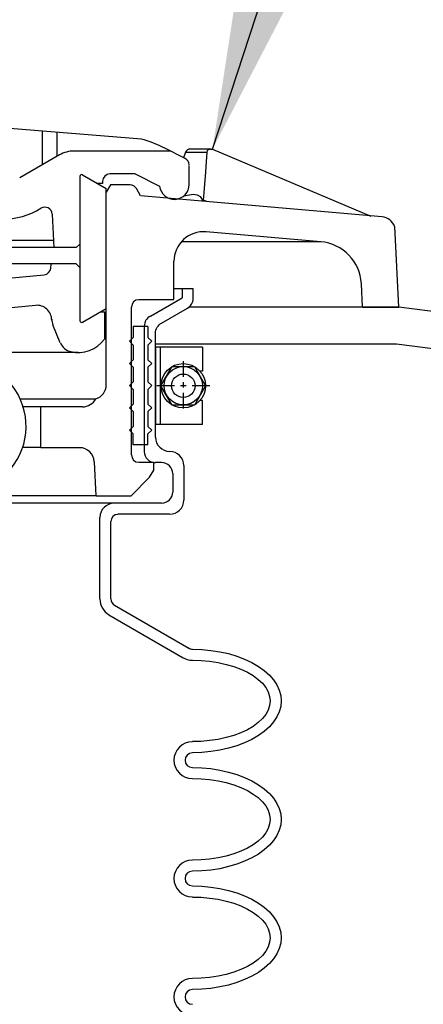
# Model space of a CAD drawing. Extents: x 2893 to 4079, y -406 to 622.
# Tile 48 of 53: x 3491.12 to 3494.53, y 496.59 to 504.91. Entities that reach past the tile are written whole.
import ezdxf

# ---------------------------------------------------------------- set-up
doc = ezdxf.new("R2010")
doc.units = 0
doc.header["$MEASUREMENT"] = 0
for name, color, linetype in [('SPILL-BUCKET', 1, 'CONTINUOUS'), ('TANK-SLAB', 6, 'CONTINUOUS'), ('TEXT', 3, 'CONTINUOUS')]:
    doc.layers.add(name, color=color, linetype=linetype)
doc.styles.add('SIMPLEX', font='simplex')
doc.dimstyles.new('DIM48', dxfattribs={"dimscale": 48, "dimtxt": 0.09375, "dimasz": 0.09375, "dimexe": 0.0625, "dimexo": 0.0625, "dimgap": 0.0625, "dimtad": 1, "dimdec": 4, "dimzin": 3, "dimdsep": 46, "dimlunit": 4, "dimtxsty": 'SIMPLEX', "dimcen": 0, "dimclrd": 3, "dimclre": 3, "dimclrt": 3, "dimadec": 0, "dimazin": 0, "dimtfac": 1, "dimtdec": 4, "dimtofl": 0, "dimtmove": 2, "dimatfit": 3, "dimfxl": 1, "dimfrac": 2, "dimtolj": 1, "dimtzin": 3, "dimarcsym": 0})

msp = doc.modelspace()

# ---------------------------------------------------------------- linework, layer by layer
at = {"layer": 'SPILL-BUCKET', "linetype": 'Continuous'}
for p, q in [((3492.14509, 503.90103), (3490.87102, 504.00231)), ((3491.30602, 503.96713), (3491.30602, 503.68246)), ((3491.43076, 503.95647), (3491.43076, 503.75389)), ((3491.45208, 503.76669), (3491.11731, 503.57265)), ((3492.38925, 503.79974), (3491.57682, 503.79974)), ((3492.51505, 503.73577), (3492.337, 503.82746)), ((3492.51825, 503.79014), (3492.50013, 503.74323)), ((3492.52465, 503.79974), (3492.51825, 503.79014)), ((3492.51825, 503.79014), (3492.70057, 503.79014)), ((3492.53531, 503.8104), (3492.52465, 503.79974)), ((3492.54704, 503.81573), (3492.53531, 503.8104)), ((3492.55663, 503.8168), (3492.54704, 503.81573)), ((3492.72829, 503.8168), (3492.55663, 503.8168)), ((3492.68777, 503.58544), (3492.70057, 503.79014)), ((3492.70057, 503.79014), (3492.70483, 503.804)), ((3492.70483, 503.804), (3492.71336, 503.81253)), ((3492.71336, 503.81253), (3492.72082, 503.81573)), ((3492.72082, 503.81573), (3492.72829, 503.8168)), ((3492.73362, 503.8168), (3492.72829, 503.8168)), ((3492.73362, 503.8168), (3492.74001, 503.8168)), ((3492.74001, 503.8168), (3492.74535, 503.81466)), ((3492.74535, 503.81466), (3494.08339, 503.24853)), ((3492.5481, 503.51614), (3492.5481, 503.6782)), ((3491.6248, 503.58544), (3491.6248, 502.36574)), ((3491.64826, 503.5993), (3491.84763, 503.48415)), ((3492.09285, 503.60676), (3491.87855, 503.60676)), ((3492.09285, 503.60676), (3492.29862, 503.50228)), ((3492.66858, 503.38393), (3492.68777, 503.58544)), ((3491.81671, 503.52573), (3491.77407, 503.52573)), ((3491.81671, 503.52573), (3491.77407, 503.52573)), ((3491.81671, 503.54492), (3491.81671, 503.52573)), ((3491.88388, 503.51294), (3491.84763, 503.4511)), ((3492.04914, 503.51294), (3491.88388, 503.51294)), ((3491.84763, 502.46809), (3491.84763, 503.48415)), ((3491.84763, 501.82413), (3491.84763, 503.4511)), ((3492.13869, 503.42125), (3492.10351, 503.48202)), ((3494.17934, 503.2432), (3492.13869, 503.42125)), ((3492.50439, 503.42125), (3492.58116, 503.43404)), ((3492.58116, 503.43404), (3492.61741, 503.42871)), ((3492.61741, 503.42871), (3492.64299, 503.41485)), ((3492.64299, 503.41485), (3492.66752, 503.3754)), ((3492.66858, 503.38393), (3492.66752, 503.3754)), ((3492.69737, 503.37221), (3492.66858, 503.38393)), ((3491.39131, 503.26665), (3491.40624, 502.98305)), ((3493.66225, 503.0321), (3492.69204, 503.11739)), ((3494.32114, 502.47875), (3494.28596, 503.16324)), ((3491.40304, 503.04489), (3489.17581, 503.04489)), ((3491.6248, 503.01397), (3491.59388, 502.98305)), ((3493.66225, 503.0321), (3492.48094, 503.0321)), ((3491.40304, 502.98305), (3487.44648, 502.98305)), ((3491.59388, 502.98305), (3491.40304, 502.98305)), ((3491.59388, 502.84765), (3487.42196, 502.84765)), ((3491.37852, 502.8082), (3491.38172, 502.84765)), ((3491.6248, 502.81566), (3491.59388, 502.84765)), ((3492.42016, 502.54379), (3492.42016, 502.86791)), ((3487.85056, 502.42331), (3491.32414, 502.75383)), ((3494.01409, 502.47875), (3494.00449, 502.67813)), ((3492.42016, 502.63868), (3492.58222, 502.63868)), ((3492.4884, 502.63868), (3492.4884, 502.55765)), ((3492.1227, 502.54379), (3492.42016, 502.54379)), ((3492.22186, 502.40306), (3492.4884, 502.55765)), ((3488.2685, 502.21115), (3491.25058, 502.49581)), ((3491.64826, 502.35295), (3491.84763, 502.46809)), ((3491.64826, 502.35295), (3491.80072, 502.44037)), ((3491.80072, 502.44037), (3491.83271, 502.44037)), ((3491.83271, 502.44037), (3491.83271, 502.21008)), ((3492.06086, 501.23027), (3492.06086, 502.48089)), ((3494.01409, 502.47875), (3494.11964, 502.47875)), ((3494.11964, 502.47875), (3494.32114, 502.47875)), ((3491.45955, 502.1781), (3491.39664, 502.33056)), ((3492.20053, 502.3167), (3492.07579, 502.3167)), ((3492.07579, 502.3167), (3492.07579, 502.22288)), ((3492.16961, 502.3199), (3492.16961, 501.26012)), ((3492.20053, 502.3167), (3492.20053, 502.22288)), ((3492.04487, 502.19196), (3492.07579, 502.22288)), ((3492.04487, 502.19196), (3492.07579, 502.15997)), ((3492.23252, 502.19196), (3492.20053, 502.22288)), ((3492.23252, 502.19196), (3492.20053, 502.15997)), ((3491.60988, 502.09707), (3488.05527, 502.09707)), ((3492.07579, 502.15997), (3492.07579, 502.03523)), ((3492.20053, 502.15997), (3492.20053, 502.03523)), ((3492.04487, 502.00431), (3492.07579, 502.03523)), ((3492.04487, 502.00431), (3492.07579, 501.97232)), ((3492.23252, 502.00431), (3492.20053, 502.03523)), ((3492.23252, 502.00431), (3492.20053, 501.97232)), ((3492.07579, 501.97232), (3492.07579, 501.84758)), ((3492.20053, 501.97232), (3492.20053, 501.84758)), ((3492.04487, 501.81666), (3492.07579, 501.84758)), ((3492.23252, 501.81666), (3492.20053, 501.84758)), ((3492.04487, 501.81666), (3492.07579, 501.78468)), ((3492.07579, 501.78468), (3492.07579, 501.65994)), ((3492.23252, 501.81666), (3492.20053, 501.78468)), ((3492.20053, 501.78468), (3492.20053, 501.65994)), ((3491.1205, 501.70472), (3491.76021, 501.70472)), ((3491.29429, 501.63648), (3491.14609, 501.63648)), ((3491.29429, 501.29318), (3491.29429, 501.63648)), ((3491.64826, 501.63648), (3491.29429, 501.63648)), ((3492.04487, 501.62902), (3492.07579, 501.65994)), ((3492.04487, 501.62902), (3492.07579, 501.59703)), ((3492.07579, 501.59703), (3492.07579, 501.47229)), ((3492.23252, 501.62902), (3492.20053, 501.65994)), ((3492.23252, 501.62902), (3492.20053, 501.59703)), ((3492.20053, 501.59703), (3492.20053, 501.47229)), ((3492.04487, 501.44137), (3492.07579, 501.47229)), ((3492.04487, 501.44137), (3492.07579, 501.40939)), ((3492.23252, 501.44137), (3492.20053, 501.47229)), ((3492.23252, 501.44137), (3492.20053, 501.40939)), ((3492.07579, 501.31556), (3492.07579, 501.40939)), ((3492.20053, 501.31556), (3492.20053, 501.40939)), ((3491.29429, 501.29318), (3491.14076, 501.29318)), ((3491.29429, 501.29318), (3491.62267, 501.29318)), ((3492.20053, 501.31556), (3492.07579, 501.31556)), ((3491.7634, 500.8859), (3491.74741, 501.17376)), ((3492.25064, 501.16737), (3492.1227, 501.16737)), ((3492.21439, 501.04156), (3492.25064, 501.1034)), ((3492.25064, 501.10553), (3492.25064, 501.16737)), ((3492.25064, 501.1034), (3492.25064, 501.10553)), ((3492.31568, 501.1663), (3492.26344, 501.1663)), ((3492.50332, 501.14071), (3492.50332, 500.84858)), ((3492.0598, 500.8859), (3492.21439, 501.04156)), ((3492.4095, 501.07248), (3492.4095, 500.91682)), ((3491.68877, 500.8859), (3480.95458, 500.8859)), ((3491.7634, 500.8859), (3486.32061, 500.8859)), ((3491.7634, 500.8859), (3492.0598, 500.8859)), ((3491.91373, 500.82299), (3490.54264, 500.82299)), ((3492.31568, 500.82299), (3491.91373, 500.82299)), ((3491.79326, 500.01377), (3491.79326, 500.70252)), ((3491.88708, 500.01377), (3491.88708, 500.6684)), ((3492.38391, 500.72917), (3491.94678, 500.72917)), ((3491.918, 499.9594), (3492.54491, 499.5969)), ((3491.87109, 499.87837), (3492.49799, 499.51587)), ((3492.57582, 499.58837), (3492.65472, 499.58624)), ((3492.65472, 499.58624), (3492.73255, 499.57877)), ((3492.73255, 499.57877), (3492.80825, 499.56705)), ((3492.80825, 499.56705), (3492.88182, 499.55105)), ((3492.88182, 499.55105), (3492.95112, 499.52973)), ((3492.95112, 499.52973), (3493.01722, 499.50521)), ((3493.01722, 499.50521), (3493.07799, 499.47642)), ((3492.57582, 499.49455), (3492.64939, 499.49242)), ((3492.64939, 499.49242), (3492.72189, 499.48602)), ((3492.72189, 499.48602), (3492.79332, 499.47536)), ((3492.79332, 499.47536), (3492.86049, 499.46043)), ((3492.86049, 499.46043), (3492.92553, 499.44231)), ((3492.92553, 499.44231), (3492.98523, 499.41991)), ((3492.98523, 499.41991), (3493.04067, 499.39433)), ((3493.07799, 499.47642), (3493.13343, 499.44337)), ((3493.13343, 499.44337), (3493.18354, 499.40819)), ((3493.04067, 499.39433), (3493.08972, 499.36554)), ((3493.08972, 499.36554), (3493.13236, 499.33356)), ((3493.18354, 499.40819), (3493.22619, 499.36981)), ((3493.22619, 499.36981), (3493.26137, 499.32929)), ((3493.13236, 499.33356), (3493.16755, 499.3005)), ((3493.16755, 499.3005), (3493.19634, 499.26425)), ((3493.19634, 499.26425), (3493.21659, 499.22694)), ((3493.26137, 499.32929), (3493.29016, 499.28664)), ((3493.29016, 499.28664), (3493.31041, 499.24187)), ((3493.21659, 499.22694), (3493.22832, 499.18962)), ((3493.22832, 499.18962), (3493.23258, 499.15124)), ((3493.31041, 499.24187), (3493.32214, 499.19709)), ((3493.32214, 499.19709), (3493.32641, 499.15124)), ((3493.22832, 499.11286), (3493.21659, 499.07448)), ((3493.23258, 499.15124), (3493.22832, 499.11286)), ((3493.32214, 499.1054), (3493.31041, 499.05955)), ((3493.32214, 499.1054), (3493.31041, 499.05955)), ((3493.32641, 499.15124), (3493.32214, 499.1054)), ((3493.32641, 499.15124), (3493.32214, 499.1054)), ((3493.19634, 499.03716), (3493.16755, 499.00198)), ((3493.21659, 499.07448), (3493.19634, 499.03716)), ((3493.29016, 499.01584), (3493.26137, 498.97319)), ((3493.29016, 499.01584), (3493.26137, 498.97319)), ((3493.31041, 499.05955), (3493.29016, 499.01584)), ((3493.31041, 499.05955), (3493.29016, 499.01584)), ((3493.08972, 498.93588), (3493.04067, 498.90815)), ((3493.13236, 498.96786), (3493.08972, 498.93588)), ((3493.16755, 499.00198), (3493.13236, 498.96786)), ((3493.22619, 498.93161), (3493.18354, 498.89323)), ((3493.22619, 498.93161), (3493.18354, 498.89323)), ((3493.26137, 498.97319), (3493.22619, 498.93161)), ((3493.26137, 498.97319), (3493.22619, 498.93161)), ((3492.86049, 498.84099), (3492.79332, 498.82606)), ((3492.92553, 498.85911), (3492.86049, 498.84099)), ((3492.98523, 498.8815), (3492.92553, 498.85911)), ((3493.04067, 498.90815), (3492.98523, 498.8815)), ((3493.13343, 498.85805), (3493.07799, 498.82499)), ((3493.13343, 498.85805), (3493.07799, 498.82499)), ((3493.18354, 498.89323), (3493.13343, 498.85805)), ((3493.18354, 498.89323), (3493.13343, 498.85805)), ((3492.64939, 498.809), (3492.57582, 498.80687)), ((3492.72189, 498.8154), (3492.64939, 498.809)), ((3492.79332, 498.82606), (3492.72189, 498.8154)), ((3492.95112, 498.77168), (3492.88182, 498.75143)), ((3492.95112, 498.77168), (3492.88182, 498.75143)), ((3493.01722, 498.79621), (3492.95112, 498.77168)), ((3493.01722, 498.79621), (3492.95112, 498.77168)), ((3493.07799, 498.82499), (3493.01722, 498.79621)), ((3493.07799, 498.82499), (3493.01722, 498.79621)), ((3492.65472, 498.71518), (3492.57582, 498.71305)), ((3492.65472, 498.71518), (3492.57582, 498.71305)), ((3492.73255, 498.72264), (3492.65472, 498.71518)), ((3492.73255, 498.72264), (3492.65472, 498.71518)), ((3492.80825, 498.73437), (3492.73255, 498.72264)), ((3492.80825, 498.73437), (3492.73255, 498.72264)), ((3492.88182, 498.75143), (3492.80825, 498.73437)), ((3492.88182, 498.75143), (3492.80825, 498.73437)), ((3492.57582, 498.5883), (3492.65472, 498.5851)), ((3492.65472, 498.5851), (3492.73255, 498.57871)), ((3492.73255, 498.57871), (3492.80825, 498.56698)), ((3492.80825, 498.56698), (3492.88182, 498.54992)), ((3492.88182, 498.54992), (3492.95112, 498.52967)), ((3492.95112, 498.52967), (3493.01722, 498.50408)), ((3492.57582, 498.49448), (3492.64939, 498.49235)), ((3492.64939, 498.49235), (3492.72189, 498.48595)), ((3492.72189, 498.48595), (3492.79332, 498.47529)), ((3492.79332, 498.47529), (3492.86049, 498.46036)), ((3492.86049, 498.46036), (3492.92553, 498.44117)), ((3492.92553, 498.44117), (3492.98523, 498.41878)), ((3493.01722, 498.50408), (3493.07799, 498.47529)), ((3493.07799, 498.47529), (3493.13343, 498.4433)), ((3493.13343, 498.4433), (3493.18354, 498.40706)), ((3492.98523, 498.41878), (3493.04067, 498.3932)), ((3493.04067, 498.3932), (3493.08972, 498.36441)), ((3493.08972, 498.36441), (3493.13236, 498.33349)), ((3493.18354, 498.40706), (3493.22619, 498.36867)), ((3493.22619, 498.36867), (3493.26137, 498.32816)), ((3493.13236, 498.33349), (3493.16755, 498.29937)), ((3493.16755, 498.29937), (3493.19634, 498.26419)), ((3493.19634, 498.26419), (3493.21659, 498.22687)), ((3493.26137, 498.32816), (3493.29016, 498.28551)), ((3493.29016, 498.28551), (3493.31041, 498.24073)), ((3493.21659, 498.22687), (3493.22832, 498.18849)), ((3493.22832, 498.18849), (3493.23258, 498.15011)), ((3493.31041, 498.24073), (3493.32214, 498.19595)), ((3493.32214, 498.19595), (3493.32641, 498.15011)), ((3493.22832, 498.11173), (3493.21659, 498.07334)), ((3493.23258, 498.15011), (3493.22832, 498.11173)), ((3493.32214, 498.10426), (3493.31041, 498.05948)), ((3493.32214, 498.10426), (3493.31041, 498.05948)), ((3493.32641, 498.15011), (3493.32214, 498.10426)), ((3493.32641, 498.15011), (3493.32214, 498.10426)), ((3493.19634, 498.03603), (3493.16755, 498.00084)), ((3493.21659, 498.07334), (3493.19634, 498.03603)), ((3493.29016, 498.0147), (3493.26137, 497.97206)), ((3493.29016, 498.0147), (3493.26137, 497.97206)), ((3493.31041, 498.05948), (3493.29016, 498.0147)), ((3493.31041, 498.05948), (3493.29016, 498.0147)), ((3493.08972, 497.93581), (3493.04067, 497.90702)), ((3493.13236, 497.96673), (3493.08972, 497.93581)), ((3493.16755, 498.00084), (3493.13236, 497.96673)), ((3493.22619, 497.93154), (3493.18354, 497.89316)), ((3493.22619, 497.93154), (3493.18354, 497.89316)), ((3493.26137, 497.97206), (3493.22619, 497.93154)), ((3493.26137, 497.97206), (3493.22619, 497.93154)), ((3492.86049, 497.83985), (3492.79332, 497.82493)), ((3492.92553, 497.85904), (3492.86049, 497.83985)), ((3492.98523, 497.88143), (3492.92553, 497.85904)), ((3493.04067, 497.90702), (3492.98523, 497.88143)), ((3493.13343, 497.85691), (3493.07799, 497.82493)), ((3493.13343, 497.85691), (3493.07799, 497.82493)), ((3493.18354, 497.89316), (3493.13343, 497.85691)), ((3493.18354, 497.89316), (3493.13343, 497.85691)), ((3492.64939, 497.80787), (3492.57582, 497.80574)), ((3492.72189, 497.81427), (3492.64939, 497.80787)), ((3492.79332, 497.82493), (3492.72189, 497.81427)), ((3492.95112, 497.77055), (3492.88182, 497.75029)), ((3492.95112, 497.77055), (3492.88182, 497.75029)), ((3493.01722, 497.79614), (3492.95112, 497.77055)), ((3493.01722, 497.79614), (3492.95112, 497.77055)), ((3493.07799, 497.82493), (3493.01722, 497.79614)), ((3493.07799, 497.82493), (3493.01722, 497.79614)), ((3492.65472, 497.71511), (3492.57582, 497.71191)), ((3492.65472, 497.71511), (3492.57582, 497.71191)), ((3492.73255, 497.72151), (3492.65472, 497.71511)), ((3492.73255, 497.72151), (3492.65472, 497.71511)), ((3492.80825, 497.73324), (3492.73255, 497.72151)), ((3492.80825, 497.73324), (3492.73255, 497.72151)), ((3492.88182, 497.75029), (3492.80825, 497.73324)), ((3492.88182, 497.75029), (3492.80825, 497.73324)), ((3492.57582, 497.58717), (3492.65472, 497.58504)), ((3492.65472, 497.58504), (3492.73255, 497.57758)), ((3492.73255, 497.57758), (3492.80825, 497.56585)), ((3492.80825, 497.56585), (3492.88182, 497.54879)), ((3492.88182, 497.54879), (3492.95112, 497.52853)), ((3492.95112, 497.52853), (3493.01722, 497.50401)), ((3492.57582, 497.49335), (3492.64939, 497.49122)), ((3492.64939, 497.49122), (3492.72189, 497.48482)), ((3492.72189, 497.48482), (3492.79332, 497.47416)), ((3492.79332, 497.47416), (3492.86049, 497.45923)), ((3492.86049, 497.45923), (3492.92553, 497.44111)), ((3492.92553, 497.44111), (3492.98523, 497.41872)), ((3493.01722, 497.50401), (3493.07799, 497.47416)), ((3493.07799, 497.47416), (3493.13343, 497.44217)), ((3493.13343, 497.44217), (3493.18354, 497.40699)), ((3492.98523, 497.41872), (3493.04067, 497.39206)), ((3493.04067, 497.39206), (3493.08972, 497.36328)), ((3493.08972, 497.36328), (3493.13236, 497.33236)), ((3493.18354, 497.40699), (3493.22619, 497.36861)), ((3493.22619, 497.36861), (3493.26137, 497.32702)), ((3493.13236, 497.33236), (3493.16755, 497.29824)), ((3493.16755, 497.29824), (3493.19634, 497.26305)), ((3493.19634, 497.26305), (3493.21659, 497.22574)), ((3493.26137, 497.32702), (3493.29016, 497.28438)), ((3493.29016, 497.28438), (3493.31041, 497.24067)), ((3493.21659, 497.22574), (3493.22832, 497.18736)), ((3493.22832, 497.18736), (3493.23258, 497.14898)), ((3493.31041, 497.24067), (3493.32214, 497.19482)), ((3493.32214, 497.19482), (3493.32641, 497.14898)), ((3493.22832, 497.11059), (3493.21659, 497.07328)), ((3493.23258, 497.14898), (3493.22832, 497.11059)), ((3493.32214, 497.10313), (3493.31041, 497.05835)), ((3493.32214, 497.10313), (3493.31041, 497.05835)), ((3493.32641, 497.14898), (3493.32214, 497.10313)), ((3493.32641, 497.14898), (3493.32214, 497.10313)), ((3493.19634, 497.03596), (3493.16755, 496.99971)), ((3493.21659, 497.07328), (3493.19634, 497.03596)), ((3493.29016, 497.01357), (3493.26137, 496.97092)), ((3493.29016, 497.01357), (3493.26137, 496.97092)), ((3493.31041, 497.05835), (3493.29016, 497.01357)), ((3493.31041, 497.05835), (3493.29016, 497.01357)), ((3493.08972, 496.93468), (3493.04067, 496.90589)), ((3493.13236, 496.96666), (3493.08972, 496.93468)), ((3493.16755, 496.99971), (3493.13236, 496.96666)), ((3493.22619, 496.93041), (3493.18354, 496.89203)), ((3493.22619, 496.93041), (3493.18354, 496.89203)), ((3493.26137, 496.97092), (3493.22619, 496.93041)), ((3493.26137, 496.97092), (3493.22619, 496.93041)), ((3492.86049, 496.83979), (3492.79332, 496.82486)), ((3492.92553, 496.85791), (3492.86049, 496.83979)), ((3492.98523, 496.8803), (3492.92553, 496.85791)), ((3493.04067, 496.90589), (3492.98523, 496.8803)), ((3493.13343, 496.85685), (3493.07799, 496.82379)), ((3493.13343, 496.85685), (3493.07799, 496.82379)), ((3493.18354, 496.89203), (3493.13343, 496.85685)), ((3493.18354, 496.89203), (3493.13343, 496.85685)), ((3492.64939, 496.8078), (3492.57582, 496.80567)), ((3492.72189, 496.8142), (3492.64939, 496.8078)), ((3492.79332, 496.82486), (3492.72189, 496.8142)), ((3492.95112, 496.77049), (3492.88182, 496.74916)), ((3492.95112, 496.77049), (3492.88182, 496.74916)), ((3493.01722, 496.79501), (3492.95112, 496.77049)), ((3493.01722, 496.79501), (3492.95112, 496.77049)), ((3493.07799, 496.82379), (3493.01722, 496.79501)), ((3493.07799, 496.82379), (3493.01722, 496.79501)), ((3492.65472, 496.71398), (3492.57582, 496.71185)), ((3492.65472, 496.71398), (3492.57582, 496.71185)), ((3492.73255, 496.72144), (3492.65472, 496.71398)), ((3492.73255, 496.72144), (3492.65472, 496.71398)), ((3492.80825, 496.73317), (3492.73255, 496.72144)), ((3492.80825, 496.73317), (3492.73255, 496.72144)), ((3492.88182, 496.74916), (3492.80825, 496.73317)), ((3492.88182, 496.74916), (3492.80825, 496.73317))]:
    msp.add_line(p, q, dxfattribs=at)
at = {"layer": 'SPILL-BUCKET', "color": 7, "linetype": 'Continuous'}
for p, q in [((3492.30395, 502.14078), (3492.26344, 502.14078)), ((3492.26344, 502.14078), (3492.26344, 501.48935)), ((3492.66112, 502.14078), (3492.30395, 502.14078)), ((3492.30395, 502.14078), (3492.30395, 501.48935)), ((3492.66112, 502.14078), (3492.66112, 501.94034)), ((3492.49906, 502.02244), (3492.49906, 501.89023)), ((3492.49906, 502.02244), (3492.49906, 501.89023)), ((3492.31035, 501.8156), (3492.40524, 501.97766)), ((3492.40524, 501.97766), (3492.59288, 501.97766)), ((3492.59288, 501.97766), (3492.68671, 501.8156)), ((3492.66112, 501.94034), (3492.63873, 501.94034)), ((3492.49906, 501.84545), (3492.49906, 501.80174)), ((3492.49906, 501.84545), (3492.49906, 501.80174)), ((3492.42549, 501.8156), (3492.27623, 501.8156)), ((3492.42549, 501.8156), (3492.27623, 501.8156)), ((3492.40524, 501.65247), (3492.31035, 501.8156)), ((3492.52465, 501.8156), (3492.4756, 501.8156)), ((3492.52465, 501.8156), (3492.4756, 501.8156)), ((3492.49906, 501.75696), (3492.49906, 501.62475)), ((3492.49906, 501.75696), (3492.49906, 501.62475)), ((3492.72402, 501.8156), (3492.57476, 501.8156)), ((3492.72402, 501.8156), (3492.57476, 501.8156)), ((3492.68671, 501.8156), (3492.59288, 501.65247)), ((3492.66112, 501.68979), (3492.63873, 501.68979)), ((3492.66112, 501.48935), (3492.66112, 501.68979)), ((3492.59288, 501.65247), (3492.40524, 501.65247)), ((3492.30395, 501.48935), (3492.26344, 501.48935)), ((3492.66112, 501.48935), (3492.30395, 501.48935))]:
    msp.add_line(p, q, dxfattribs=at)
at = {"layer": 'SPILL-BUCKET', "linetype": 'Continuous'}
msp.add_lwpolyline([(3492.26344, 501.3806), (3492.26344, 502.26119, -0.2678847), (3492.31568, 502.34548), (3492.53531, 502.47236, 0.2678847), (3492.58222, 502.55357), (3492.58222, 502.63868)], format="xyb", dxfattribs=at)
at = {"layer": 'SPILL-BUCKET', "color": 7, "linetype": 'Continuous'}
for radius in [0.18765, 0.16206, 0.09915]:
    msp.add_circle((3492.49906, 501.8156), radius, dxfattribs=at)
at = {"layer": 'SPILL-BUCKET', "linetype": 'Continuous'}
for centre, radius, start, end in [((3491.88068, 502.93614), 1.00007, 62.915831, 74.734168), ((3491.57682, 503.55025), 0.24948, 90, 119.957199), ((3492.4884, 503.68246), 0.05971, 0, 63.434949), ((3491.64079, 503.58544), 0.01493, 59.743563, 180), ((3491.87855, 503.54492), 0.06184, 90, 180), ((3492.04914, 503.4511), 0.06184, 30.113733, 90), ((3492.42336, 503.51614), 0.12474, 186.394398, 0), ((3490.9915, 503.79014), 0.56294, 267.935202, 302.604593), ((3491.32947, 503.26346), 0.06184, 2.960936, 122.319617), ((3494.16868, 503.11846), 0.12474, 21.072727, 85.07289), ((3492.66965, 502.86791), 0.24948, 85.093933, 180), ((3493.6292, 502.65894), 0.37529, 2.935673, 85.100908), ((3491.31881, 502.81353), 0.05971, 275.102165, 355.914383), ((3492.1227, 502.48089), 0.06184, 90, 180), ((3491.2623, 502.37107), 0.12474, 0, 95.417022), ((3491.51285, 502.37854), 0.12474, 180, 202.166346), ((3491.64079, 502.36574), 0.01493, 180, 300.256437), ((3491.64079, 502.36574), 0.01493, 180, 300.256437), ((3492.26344, 502.3199), 0.09382, 116.565051, 180), ((3491.57576, 502.22607), 0.12474, 202.166346, 257.152295), ((3491.60988, 502.3732), 0.27614, 257.088109, 323.79373), ((3490.60768, 501.47229), 0.56294, 305.588181, 257.070529), ((3491.72289, 501.82413), 0.12474, 287.500861, 0), ((3491.64826, 501.76229), 0.12474, 270, 332.995909), ((3492.38391, 501.3806), 0.11941, 180, 270), ((3491.62267, 501.16737), 0.12474, 2.935673, 90), ((3492.26344, 501.26012), 0.09382, 180, 270), ((3492.38391, 501.14071), 0.11941, 0, 90), ((3492.1227, 501.23027), 0.06184, 180, 270), ((3492.31568, 501.07248), 0.09382, 0, 90), ((3492.31568, 500.91682), 0.09382, 270, 0), ((3492.38391, 500.84858), 0.11941, 270, 0), ((3491.91373, 500.70252), 0.11941, 90, 180), ((3491.94678, 500.6684), 0.05971, 90, 180), ((3491.94998, 500.01377), 0.15566, 180, 239.913495), ((3491.94998, 500.01377), 0.06184, 180, 239.886267), ((3492.57582, 499.65127), 0.06184, 237.680383, 270), ((3492.57582, 499.65127), 0.15566, 238.161053, 270), ((3492.57582, 498.65014), 0.15566, 90, 180), ((3492.57582, 498.65014), 0.06184, 90, 180), ((3492.57582, 498.65014), 0.15566, 180, 270), ((3492.57582, 498.65014), 0.06184, 180, 270), ((3492.57582, 497.65007), 0.15566, 90, 180), ((3492.57582, 497.65007), 0.06184, 90, 180), ((3492.57582, 497.65007), 0.15566, 180, 270), ((3492.57582, 497.65007), 0.06184, 180, 270), ((3492.57582, 496.64894), 0.15566, 90, 180), ((3492.57582, 496.64894), 0.06184, 90, 180), ((3492.57582, 496.64894), 0.15566, 180, 270), ((3492.57582, 496.64894), 0.06184, 180, 270)]:
    msp.add_arc(centre, radius, start, end, dxfattribs=at)
at = {"layer": 'TANK-SLAB', "color": 2, "linetype": 'Continuous'}
for p, q in [((3494.32114, 502.47882), (3492.54501, 502.47879)), ((3502.32159, 501.47876), (3494.32114, 502.47882)), ((3494.30192, 502.16629), (3492.26344, 502.16629)), ((3502.30213, 501.16626), (3494.30192, 502.16629))]:
    msp.add_line(p, q, dxfattribs=at)

# ---------------------------------------------------------------- leaders
at = {"layer": 'TEXT'}
msp.add_leader([(3492.74535, 503.8147), (3522.95073, 596.37341), (3546.27395, 596.37341)], dimstyle='DIM48', override={"dimgap": 0.0625, "dimtad": 0}, dxfattribs=at)

doc.saveas('drawing.dxf')
